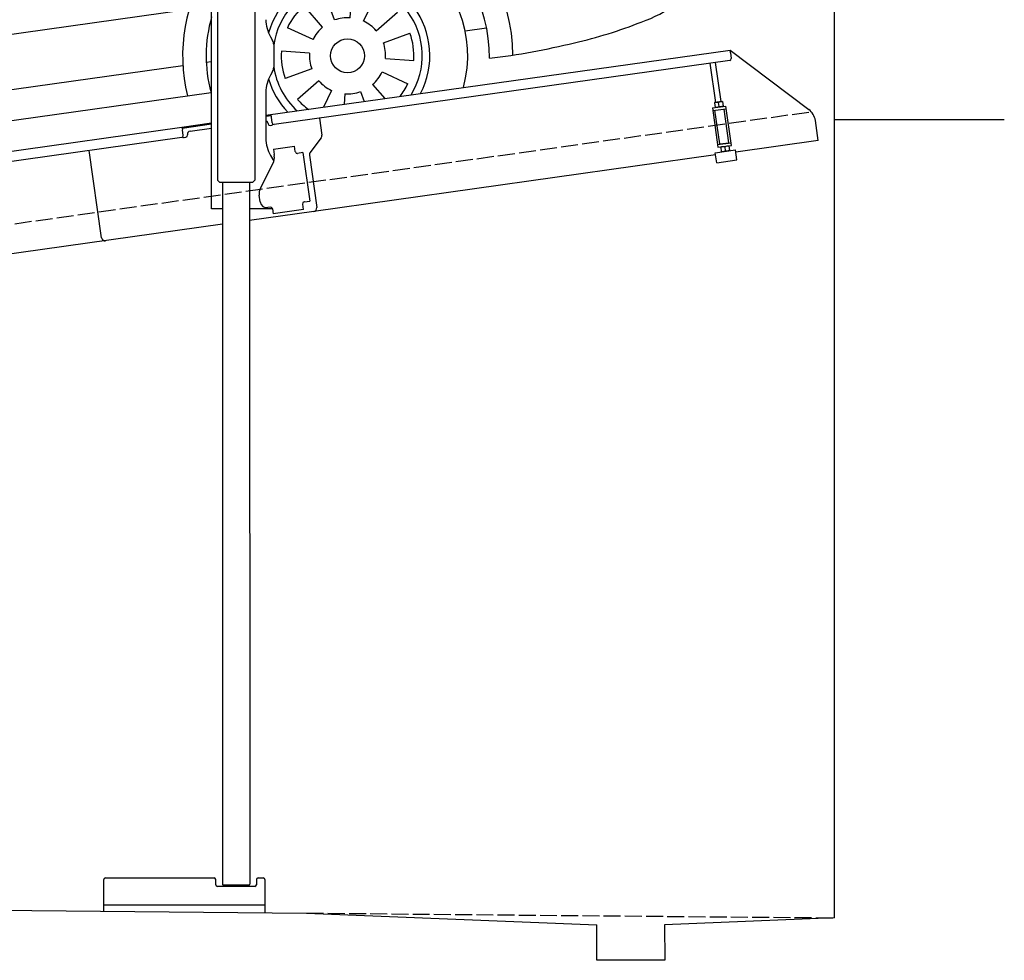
# Model space of a CAD drawing. Extents: x 199 to 6000, y -625 to 5400.
# Tile 2 of 3: x 3099 to 6000, y -625 to 2144. Entities that reach past the tile are written whole.
import ezdxf

# ---------------------------------------------------------------- set-up
doc = ezdxf.new("R2010")
doc.units = 0
doc.header["$LTSCALE"] = 10
doc.header["$MEASUREMENT"] = 0
doc.linetypes.add('GEN3', pattern=[6.25, 5, -1.25])
doc.layers.get('0').update_dxf_attribs({"linetype": 'CONTINUOUS'})
for name, color, linetype in [('3', 6, 'GEN3'), ('CAR', 1, 'CONTINUOUS'), ('SICHTBARE_KANTEN_DIN_', 7, 'CONTINUOUS')]:
    doc.layers.add(name, color=color, linetype=linetype)
doc.layers.add('AM_0', color=7, linetype='CONTINUOUS', lineweight=30)

# ---------------------------------------------------------------- blocks, each defined once
blk = doc.blocks.new('Van210_OG')
at = {"layer": 'CAR'}
for p, q in [((42284.5, 5794.3), (42494.5, 4676.3)), ((41105.3, 5742.6), (41128.4, 5569.5)), ((40008.3, 5587.4), (40098.9, 4893.4)), ((40022.9, 5591.3), (40113.5, 4897.3)), ((39920.2, 5483.5), (39989.6, 4921.7)), ((41288.4, 5060.3), (42281.9, 5198.1)), ((42139.7, 5129.2), (42171, 4908.2)), ((39042.7, 5042.4), (39065.7, 4795.8)), ((40113.5, 4897.3), (41128.4, 5038.1)), ((39210.5, 4810.6), (39989.6, 4921.7)), ((41288.4, 4785.1), (42171, 4908.2)), ((42171, 4908.2), (42322, 4929.2)), ((38917.5, 4734.3), (40113.5, 4897.3)), ((41288.4, 4759.5), (41921.1, 4848.4)), ((42241.7, 4848.2), (42355.2, 4863.1)), ((42365.8, 4864.3), (42355.4, 4863.1)), ((42355.4, 4863.1), (42397.6, 4567.6)), ((41288.4, 4739.9), (41922.9, 4829.1)), ((38840.5, 4443.7), (41128.4, 4762.8)), ((41288.4, 4689.3), (41931.3, 4779.7)), ((41288.4, 4673.7), (41932.9, 4764.2)), ((38774.1, 4708.1), (38869.1, 4257.1)), ((38783.7, 4710.7), (38878.9, 4258.7)), ((42494.5, 4676.3), (42570.9, 4689.3)), ((42570.9, 4689.3), (42562, 4622)), ((40110.3, 4620.6), (40183.7, 4176)), ((40122.1, 4622.8), (40195.5, 4177.6)), ((42562, 4622), (42455.4, 4607.7)), ((41536.7, 4274.2), (41542.5, 4357.2)), ((41490.5, 4267.7), (41462.1, 4345.9)), ((41576.3, 4264), (41611.5, 4339.4)), ((39216.5, 4040.4), (41062, 4299)), ((41455.3, 4246.9), (41400.7, 4309.7)), ((41613.6, 4235.9), (41676.4, 4290.4)), ((41427.2, 4209.7), (41351.8, 4244.8)), ((41875.2, 4235.7), (41937.8, 4244.5)), ((41634.4, 4200.6), (41712.5, 4229.1)), ((41416.9, 4170.1), (41334, 4175.9)), ((41640.9, 4154.4), (41723.8, 4148.6)), ((39279.5, 3886.1), (41043.7, 4134)), ((41111.5, 4143.2), (41128.4, 4145.6)), ((41423.4, 4123.9), (41345.3, 4095.4)), ((41630.6, 4114.8), (41706, 4079.6)), ((41444.2, 4088.6), (41381.4, 4034)), ((41481.5, 4060.5), (41458.3, 4010.9)), ((41602.5, 4077.5), (41638.5, 4036.2)), ((39222.3, 3786.6), (41126.7, 4054.3)), ((41521.1, 4050.3), (41518.9, 4019.4)), ((41567.3, 4056.8), (41577.9, 4027.7)), ((38813, 3892.2), (38818.8, 3975.2)), ((38766.7, 3885.7), (38738.3, 3963.9)), ((38852.6, 3881.9), (38887.7, 3957.3)), ((38731.5, 3864.9), (38676.9, 3927.7)), ((37883.3, 3904.3), (37899.6, 3850.4)), ((38889.8, 3853.8), (38952.6, 3908.4)), ((38703.4, 3827.6), (38628, 3862.8)), ((39148.5, 3867.3), (39210.4, 3876)), ((38910.6, 3818.6), (38988.8, 3847.1)), ((38693.2, 3788), (38610.2, 3793.8)), ((38917.1, 3772.4), (39000.1, 3766.6)), ((38423.7, 3739.5), (38454.2, 3743.8)), ((38699.7, 3741.8), (38621.5, 3713.4)), ((38906.8, 3732.8), (38982.2, 3697.6)), ((38720.4, 3706.6), (38657.6, 3652)), ((38878.8, 3695.5), (38915.3, 3653.5)), ((38757.7, 3678.5), (38734.2, 3628)), ((38797.3, 3668.3), (38795.1, 3636.6)), ((38843.5, 3674.7), (38854.4, 3644.9))]:
    blk.add_line(p, q, dxfattribs=at)
for centre in [(41528.9, 4162.2), (38805.1, 3780.2)]:
    blk.add_circle(centre, 49.9, dxfattribs=at)
for centre, radius, start, end in [((41924, -772.4), 6703.6, 87.72813, 95.44056), ((42171.1, 5817.9), 113.4, 105.4869, 132.8758), ((42220.2, 5816.4), 113.7, 105.5227, 132.84), ((42124.7, 5790.3), 150.4, 32.4651, 64.3656), ((42006.3, -3472.9), 9373.6, 89.16533, 94.39229), ((42055.8, 5663.3), 252, 55.8913, 69.7914), ((42069.2, 5697.9), 230.5, 54.6286, 67.2938), ((54895.3, -98307.8), 105097.5, 97.52689, 98.466131), ((42122.9, 5782.5), 116.1, 15.8283, 50.3201), ((42134.7, 5801.9), 108.1, 19.7524, 51.0364), ((41957.4, 5699.3), 340.6, 16.1943, 30.2797), ((45662.5, -31179.6), 37313.9, 96.97939, 99.28709), ((41841.4, 5694.6), 420.4, 10.5281, 20.0004), ((41918.4, 508.8), 5292.9, 88.6039, 96.8361), ((42042.8, 5410.5), 389.7, 81.7249, 89.3292), ((31215.2, 3239.4), 11316.2, 6.91926, 13.15398), ((42083.4, 5692.2), 105.1, 63.9725, 81.5422), ((42100.3, 5730.2), 63.5, 27.4601, 62.8127), ((30262.4, 3103.9), 12285.4, 7.03105, 12.54044), ((41991.2, -1308.7), 7106.7, 96.97354, 98.32498), ((41930.7, 5643.8), 253.9, 15.0828, 27.1264), ((1028, 288131.4), 285217.8, 277.795603, 278.048607), ((73749.2, 9946.3), 32928.7, 187.33791, 187.84104), ((35604.2, 4080.8), 6770.6, 9.4987, 13.92232), ((39561.4, 4770.5), 885, 99.0442, 120.0996), ((39970.3, 3869.5), 1806.1, 100.5036, 109.0474), ((39656.7, 4739.4), 881.6, 108.0347, 126.3669), ((39818.9, 4417.8), 1136.5, 95.2544, 110.2682), ((39724.7, 4568.5), 1142.3, 122.104, 137.0807), ((39103.6, 5362.1), 153.8, 55.0958, 96.4772), ((39857.3, 4523.1), 1053.5, 114.2129, 127.3852), ((41309.3, -5311.5), 10884, 97.33241, 98.89768), ((39047.6, 5317.7), 157.4, 56.7316, 95.8432), ((40118.9, 4188.4), 1600, 127.9963, 139.2626), ((39724.3, 4749.8), 698.7, 98.1144, 122.4174), ((41774.4, 2666.3), 3938.6, 137.0939, 142.0721), ((40091.8, 4317.2), 1360.9, 129.9668, 144.685), ((39932.1, 4467), 1049.1, 123.722, 146.2062), ((112437.2, -57317.3), 96536.1, 139.613796, 139.826749), ((42296.9, 5275.6), 77, 298.1297, 319.854), ((41705.6, 5118), 659, 359.1653, 9.4271), ((42447.7, 4040.4), 1169.5, 96.5425, 98.15), ((42306.2, 5266), 64.2, 277.3619, 294.8005), ((42157.4, 5157.6), 20.8, 128.8111, 181.4048), ((42174.9, 5126.1), 56.7, 96.5697, 122.5765), ((42272.9, 5158), 136.3, 180.3702, 192.1925), ((42200.5, 5106.9), 164.1, 328.0573, 0.5089), ((35852.4, 7337.5), 3604.1, 318.2569, 321.3726), ((39987.5, 4240.6), 1325.7, 139.3712, 154.6641), ((39577.4, 4761.5), 592.4, 150.793, 154.0404), ((39114.2, 4734.7), 317.2, 103.0313, 123.3806), ((42158.2, 5151.9), 224.3, 300.2464, 324.0208), ((38991.3, 4931.2), 85.6, 127.0961, 141.4563), ((38978.9, 4947.2), 67.2, 165.9859, 183.4562), ((38969.9, 4948.4), 58.1, 141.483, 164.9741), ((37201.8, 6242.3), 1953.6, 308.7156, 318.9026), ((37327.3, 6026.2), 1630.5, 312.2531, 318.1174), ((72086.6, 7871.4), 33303.7, 185.04416, 185.21713), ((41942.6, 5491.6), 626.5, 291.3815, 301.6324), ((42241.4, 5590.1), 665.8, 276.9475, 280.6226), ((42351.3, 4998.6), 64.2, 281.6697, 310.1682), ((42343.3, 5014.4), 81.5, 307.2611, 314.5293), ((42431.9, 4967.1), 267.4, 192.7379, 199.8278), ((40972.2, 4794.7), 879.3, 173.4308, 191.423), ((41166.1, 4792.6), 1057.7, 174.3164, 189.2584), ((42241.1, 4898), 64.5, 199.5125, 218.8921), ((42349, 4941.2), 80.9, 297.3521, 319.5635), ((39063.1, 4849.4), 142.4, 182.5791, 197.1036), ((41928.1, 4806.4), 42.3, 278.2272, 98.7697), ((42213.2, 4876), 29.1, 219.6564, 255.3808), ((42218.3, 4898.1), 51.7, 256.1662, 270.8539), ((42213.4, 5061.3), 215, 271.495, 277.5386), ((42359, 4935.1), 71.2, 275.4721, 292.4864), ((39116.7, 4891.7), 85.4, 230.98, 259.9904), ((41923.4, 4803.6), 25.6, 289.2044, 91.7062), ((38894.1, 4757.5), 116.3, 154.2974, 171.7738), ((38962.3, 4822.8), 38.4, 203.2874, 260.0838), ((38884.9, 5597.8), 822.1, 278.5217, 282.7064), ((39140.2, 5025.7), 221.4, 259.995, 276.7337), ((39069.2, 5903.4), 1101.8, 275.0487, 277.3704), ((39096.5, 4766), 317.6, 178.5348, 190.0198), ((38981.6, 4929.9), 147.3, 259.8669, 279.8071), ((40348.9, 4324.7), 443.9, 87.4384, 114.1713), ((39971.2, -1644.2), 6464.9, 99.38059, 100.58421), ((40346.2, 4333.1), 415.8, 88.0948, 112.8117), ((38928.2, 4181.7), 548.4, 105.2723, 113.7475), ((40034.8, 4272.9), 445.8, 87.4963, 114.1135), ((40031.7, 4282.9), 416, 88.1007, 112.8057), ((38881.9, 4309.9), 412.6, 115.1235, 130.3732), ((42360.5, 4707.2), 137.5, 313.661, 347.0181), ((41715.7, 4617.2), 858.2, 347.854, 4.8153), ((41529.5, 4161.9), 486.5, 0.2941, 119.7142), ((34902.9, 8650.8), 5476.3, 310.0086, 312.6659), ((41988.3, 4551.7), 578, 342.5163, 6.9853), ((38897.5, 3697.7), 1163.6, 128.884, 146.5727), ((42276.4, 4804.4), 265.9, 290.5049, 312.3012), ((42028.2, 4320.8), 514.6, 6.3804, 33.8815), ((41529.5, 4162.7), 417.1, 358.9802, 125.3082), ((42114.5, 5194), 687.8, 285.3836, 291.768), ((41644.4, 6937.5), 2493.5, 276.2404, 285.1715), ((41528.9, 4162.2), 353.8, 344.6817, 132.8211), ((38788.5, 3879.9), 872.7, 135.3718, 153.0529), ((41529.5, 4161.9), 486.5, 145.5453, 193.949), ((41528.9, 4162.2), 242.3, 332.6867, 163.8187), ((41528.9, 4162.2), 219.8, 328.4192, 171.6769), ((41528.9, 4162.2), 195.4, 86, 110), ((42425.3, 4410.2), 118.7, 307.6073, 344.2637), ((38176.3, 4162.2), 305.9, 144.7529, 160.5564), ((38033, 4503.7), 197.4, 237.1587, 268.3368), ((38486.2, 3443.5), 939.5, 109.81, 117.9283), ((41528.9, 4162.2), 195.4, 41, 65), ((38017.9, 4469.9), 194.7, 235.6454, 267.8432), ((41528.9, 4162.2), 195.4, 131, 155), ((42268.4, 4625.3), 384.9, 289.0611, 306.7485), ((38299.4, 4118), 436.8, 160.4695, 175.1527), ((38007, 4447.8), 219.1, 237.0473, 265.5764), ((38401.4, 4075), 439.2, 152.8628, 166.9315), ((38415, 4107.9), 404.3, 155.822, 182.9446), ((38804.5, 3779.2), 487, 1.9912, 141.4539), ((41529.5, 4162.7), 417.1, 164.0643, 195.0668), ((41528.9, 4162.2), 112.2, 86, 110), ((41528.9, 4162.2), 112.2, 41, 65), ((41528.9, 4162.2), 112.2, 131, 155), ((41889.7, 5543.1), 1377.3, 282.8896, 291.4843), ((37987.7, 4381.5), 207.6, 236.1718, 266.1019), ((41528.9, 4162.2), 195.4, 356, 20), ((38805, 3780.3), 417.3, 0.8648, 156.0093), ((40670.8, 4286.4), 487.6, 192.8889, 212.5743), ((41528.9, 4162.2), 112.2, 356, 20), ((41728.2, 6081.5), 1938.5, 276.4677, 283.9932), ((38554.6, 4110), 691.9, 176.275, 189.7005), ((37973.7, 4309.6), 189.5, 234.7282, 268.1002), ((38542.8, 4080.1), 577, 170.5984, 178.9988), ((38073.1, 4599.7), 461.1, 262.411, 281.9101), ((40568.2, -5803.7), 10185.7, 101.60552, 102.15412), ((40619.6, 4263.5), 444.7, 191.3541, 212.902), ((41528.9, 4162.2), 195.4, 176, 200), ((41528.9, 4162.2), 112.2, 176, 200), ((37972.8, 4266.7), 176.6, 231.6029, 267.7557), ((38805.1, 3780.2), 353.8, 344.5466, 168.5515), ((41528.9, 4162.2), 219.8, 188.3231, 227.5808), ((38032.4, 4792.8), 705.7, 264.5908, 281.1102), ((41528.9, 4162.2), 242.3, 196.2936, 223.3133), ((41528.9, 4162.2), 112.2, 311, 335), ((41528.9, 4162.2), 112.2, 221, 245), ((41528.9, 4162.2), 195.4, 322.219, 335), ((41528.9, 4162.2), 195.4, 221, 233.781), ((41528.9, 4162.2), 112.2, 266, 290), ((38805.1, 3780.2), 242.3, 332.4644, 223.5356), ((37918.5, 3954), 60.5, 139.3674, 181.0159), ((37980.1, 4063.2), 128.2, 213.0349, 241.5078), ((38805.1, 3780.2), 219.8, 328.1597, 227.8403), ((38805.1, 3780.2), 195.4, 86, 110), ((37918.6, 3953.5), 60.5, 180.1015, 220.344), ((38011.3, 4135.9), 207.1, 243.5681, 271.7623), ((38805.1, 3780.2), 195.4, 41, 65), ((38013.8, 4719.9), 790.9, 270.2806, 280.2589), ((38805.1, 3780.2), 195.4, 131, 155), ((37952.7, 3990.2), 110.4, 223.4131, 231.0595), ((37972, 3967.7), 109.1, 215.5474, 243.8323), ((38805.1, 3780.2), 112.2, 86, 110), ((38008.3, 4059.5), 207.6, 246.0301, 271.8642), ((37995.8, 4733.4), 881.6, 271.272, 280.3827), ((38805.1, 3780.2), 112.2, 131, 155), ((38805.1, 3780.2), 112.2, 41, 65), ((38805.1, 3780.2), 195.4, 356, 20), ((38805.1, 3780.2), 112.2, 356, 20), ((38805.1, 3780.2), 195.4, 176, 200), ((38805.1, 3780.2), 112.2, 176, 200), ((38599.5, 4109.5), 752.7, 208.9271, 216.7559), ((38805.1, 3780.2), 353.8, 185.6397, 211.4534), ((38805.1, 3780.2), 112.2, 311, 335), ((38805.1, 3780.2), 112.2, 221, 245), ((38805.1, 3780.2), 195.4, 321.8961, 335), ((38118.4, 3846.4), 223.5, 236.9194, 281.6829), ((38805.1, 3780.2), 112.2, 266, 290), ((38805.1, 3780.2), 195.4, 221, 234.1039)]:
    blk.add_arc(centre, radius, start, end, dxfattribs=at)
for centre, major_axis, ratio in [((40269, 4747.3), (-101.9, -18.3), 0.28676), ((39954.4, 4697.4), (-101.9, -18.3), 0.28676), ((38091.3, 4214.3), (-10.1, -51.3), 0.404586)]:
    blk.add_ellipse(centre, major_axis=major_axis, ratio=ratio, dxfattribs=at)
blk.add_ellipse((38172.2, 4225.5), major_axis=(-10.1, -51.3), ratio=0.404586, start_param=3.78106, end_param=6.562023, dxfattribs=at)
for points in [[(42047.4, 5800.2), (42142.4, 5777.8), (42175.9, 5709.8)], [(38455.5, 4851.5), (38463.1, 4848.5), (38531, 4810.2)]]:
    blk.add_spline(points, degree=3, dxfattribs=at)
blk.add_open_spline([(39060.3, 5050.5), (39054.9, 5040.7), (39049.6, 5031), (39044.7, 5020.8)], degree=3, dxfattribs=at)
blk.add_open_spline([(38423.7, 4811.1), (38425.6, 4810.6), (38449.6, 4803.8), (38470.3, 4789.1), (38489.4, 4775.7)], degree=3, knots=[9.752341, 9.752341, 9.752341, 9.752341, 15.82288, 84.610208, 84.610208, 84.610208, 84.610208], dxfattribs=at)

msp = doc.modelspace()

# ---------------------------------------------------------------- linework, layer by layer
for p, q in [((3791.7, 3827.9), (3791.8, 1671.7)), ((3664.7, 1587.6), (3664.7, 3607.6)), ((3681.7, 3607.6), (3681.8, 1671.6)), ((3838.1, 2094.3), (3844.4, 2083.4)), ((3847.7, 2070.9), (3847.7, 2004.3)), ((3824.7, 1862.8), (5191.6, 2054.9)), ((5192.7, 2047), (5191.6, 2054.9)), ((5191.6, 2054.9), (5423.5, 1880.1)), ((5192.7, 2047), (5195.1, 2030.1)), ((5190.8, 2024.5), (3849, 1835.9)), ((5149.6, 1900.9), (5133.4, 2016.4)), ((5165.5, 1903.1), (5149.2, 2018.6)), ((3844.4, 1991.8), (3838.1, 1981)), ((3824.7, 1931), (3824.7, 1794.7)), ((5139.8, 1884.5), (5179.4, 1890.1)), ((5146.4, 1900.4), (5145.7, 1899.9)), ((5145.7, 1899.9), (5147.7, 1886.1)), ((5168.7, 1903.5), (5146.4, 1900.4)), ((5148.5, 1885.7), (5147.7, 1886.1)), ((5159.4, 1888.8), (5157.8, 1900.5)), ((5168.7, 1903.5), (5169.5, 1903.2)), ((5169.5, 1903.2), (5171.4, 1889.4)), ((5170.8, 1888.9), (5171.4, 1889.4)), ((5195.7, 1774.2), (5179.4, 1890.1)), ((3840.4, 1861), (3824.7, 1858.8)), ((3843.4, 1840.2), (3839.9, 1864.9)), ((5139.8, 1884.5), (5156.1, 1768.7)), ((5140.9, 1876.6), (5180.5, 1882.2)), ((5161.3, 1778.5), (5147.4, 1877.5)), ((5188, 1782.2), (5174, 1881.3)), ((960, 1460.2), (3577.5, 1828)), ((3577.5, 1828), (3664.7, 1840.3)), ((3577.5, 1828), (3578.6, 1820.1)), ((3664.7, 1836.3), (3578, 1824.1)), ((3831, 1838.4), (3831.1, 1837.4)), ((3836.8, 1833.2), (3841.7, 1833.9)), ((3982.7, 1854.7), (3989.8, 1804.3)), ((5451.2, 1788.4), (5443, 1847.1)), ((3580.9, 1803.3), (3578.6, 1820.1)), ((3584.3, 1797.7), (3589.2, 1798.4)), ((3593.5, 1804), (3593.3, 1805)), ((3601.8, 1816.3), (3664.7, 1825.2)), ((3576.7, 1797.6), (960, 1429.9)), ((3846.7, 1762.9), (3909, 1771.6)), ((3911.3, 1755.8), (3909, 1771.6)), ((3987.9, 1796.9), (3954.5, 1752.7)), ((5155, 1776.6), (5194.6, 1782.2)), ((5156.1, 1768.7), (5195.7, 1774.2)), ((5161.3, 1778.5), (5188, 1782.2)), ((5164.8, 1769.9), (5164.1, 1769.4)), ((5164.1, 1769.4), (5166, 1755.6)), ((5166.9, 1778.3), (5166.7, 1779.3)), ((5176.1, 1770), (5177.8, 1758.3)), ((5182.7, 1780.5), (5182.6, 1781.5)), ((5187, 1773), (5187.8, 1772.7)), ((5187.8, 1772.7), (5189.8, 1758.9)), ((5451.2, 1788.4), (5208.6, 1754.3)), ((3340.6, 1501.9), (3304.4, 1759.4)), ((3340.6, 1501.9), (3304.4, 1759.4)), ((3838.1, 1744.7), (3848.2, 1727.3)), ((3846.7, 1762.9), (3848.9, 1747)), ((3849.5, 1742.8), (3848.9, 1747)), ((3911.3, 1755.8), (3911.4, 1754.8)), ((3917.1, 1750.6), (3918, 1750.7)), ((3933.9, 1752.9), (3918, 1750.7)), ((3933.9, 1752.9), (3953.9, 1610.3)), ((3952.6, 1745.3), (3974.3, 1591)), ((5149.2, 1746), (3965.8, 1579.7)), ((5148.3, 1752.6), (5207.7, 1761)), ((5152.4, 1722.9), (5148.3, 1752.6)), ((5166.8, 1755.2), (5166, 1755.6)), ((5189.1, 1758.4), (5189.8, 1758.9)), ((5211.8, 1731.3), (5207.7, 1761)), ((3808.5, 1648.5), (3846, 1722.1)), ((5152.4, 1722.9), (5211.8, 1731.3)), ((3688.8, 1664.6), (3681.8, 1671.6)), ((3784.8, 1664.6), (3688.8, 1664.6)), ((3696.8, 1664.6), (3696.9, -401.4)), ((3776.8, 1664.6), (3776.9, -401.3)), ((3784.8, 1664.6), (3791.8, 1671.7)), ((3807.8, 1608), (3805.1, 1627.8)), ((3932.8, 1602.3), (3933, 1601.3)), ((3935.2, 1585.5), (3933, 1601.3)), ((3938.1, 1608.1), (3937.1, 1608)), ((3938.1, 1608.1), (3953.9, 1610.3)), ((3696.8, 1587.6), (3664.7, 1587.6)), ((3844, 1587.6), (3776.8, 1587.6)), ((3965.8, 1579.7), (3776.8, 1553.1)), ((3838.4, 1592.1), (3830.4, 1590.9)), ((3844, 1587.8), (3846.1, 1572.9)), ((3935.2, 1585.5), (3846.1, 1572.9)), ((3696.8, 1541.9), (960, 1157.2)), ((3346.9, -480.3), (3346.9, -387.4)), ((3351.9, -382.4), (3671.9, -382.4)), ((3676.9, -402.4), (3676.9, -387.4)), ((3697.9, -402.4), (3696.9, -401.4)), ((3697.9, -402.4), (3775.9, -402.4)), ((3710.9, -402.4), (3710.9, -407.4)), ((3762.9, -402.4), (3762.9, -407.4)), ((3775.9, -402.4), (3776.9, -401.3)), ((3796.9, -387.4), (3796.9, -402.4)), ((3801.9, -382.4), (3816.9, -382.4)), ((3821.9, -387.4), (3821.9, -484.8)), ((3791.9, -407.4), (3681.9, -407.4)), ((199.5, -450), (3944.5, -486)), ((3821.9, -462.4), (3346.9, -462.4)), ((3944.5, -486), (4799.5, -520.1)), ((4799.5, -625), (4799.5, -520.1)), ((5499.5, -500), (4999.1, -520.1)), ((4999.1, -520.1), (4999.5, -625)), ((4999.5, -625), (4799.5, -625))]:
    msp.add_line(p, q)
msp.add_polyline3d([(3844, 1587.8, 0), (3844, 1587.8, 0), (3844, 1587.8, 0), (3844, 1587.8, 0), (3844, 1587.8, 0), (3844, 1587.8, 0), (3844, 1587.8, 0), (3844, 1587.9, 0), (3844, 1587.9, 0), (3844, 1587.9, 0), (3844, 1587.9, 0), (3844, 1587.9, 0), (3844, 1587.9, 0), (3844, 1587.9, 0), (3844, 1587.9, 0), (3844, 1587.9, 0), (3844, 1587.9, 0), (3844, 1587.9, 0), (3844, 1587.9, 0), (3844, 1587.9, 0), (3844, 1588, 0), (3844, 1588, 0), (3844, 1588, 0), (3844, 1588, 0), (3844, 1588, 0), (3844, 1588, 0), (3844, 1588, 0), (3844, 1588, 0), (3844, 1588, 0), (3844, 1588, 0), (3844, 1588, 0), (3844, 1588, 0), (3844, 1588, 0), (3844, 1588.1, 0), (3844, 1588.1, 0), (3844, 1588.1, 0), (3844, 1588.1, 0), (3843.9, 1588.1, 0), (3843.9, 1588.1, 0), (3843.9, 1588.1, 0), (3843.9, 1588.1, 0), (3843.9, 1588.1, 0), (3843.9, 1588.1, 0), (3843.9, 1588.1, 0), (3843.9, 1588.1, 0), (3843.9, 1588.1, 0), (3843.9, 1588.2, 0), (3843.9, 1588.2, 0), (3843.9, 1588.2, 0), (3843.9, 1588.2, 0), (3843.9, 1588.2, 0), (3843.9, 1588.2, 0), (3843.9, 1588.2, 0), (3843.9, 1588.2, 0), (3843.9, 1588.2, 0), (3843.9, 1588.2, 0), (3843.9, 1588.2, 0), (3843.9, 1588.2, 0), (3843.9, 1588.2, 0), (3843.9, 1588.3, 0), (3843.9, 1588.3, 0), (3843.9, 1588.3, 0), (3843.9, 1588.3, 0), (3843.9, 1588.3, 0), (3843.9, 1588.3, 0), (3843.9, 1588.3, 0), (3843.9, 1588.3, 0), (3843.9, 1588.3, 0), (3843.9, 1588.3, 0), (3843.9, 1588.3, 0), (3843.9, 1588.3, 0), (3843.9, 1588.3, 0), (3843.9, 1588.4, 0), (3843.9, 1588.4, 0), (3843.9, 1588.4, 0), (3843.9, 1588.4, 0), (3843.9, 1588.4, 0), (3843.9, 1588.4, 0), (3843.9, 1588.4, 0), (3843.9, 1588.4, 0), (3843.9, 1588.4, 0), (3843.9, 1588.4, 0), (3843.9, 1588.4, 0), (3843.9, 1588.4, 0), (3843.9, 1588.4, 0), (3843.9, 1588.5, 0), (3843.9, 1588.5, 0), (3843.9, 1588.5, 0), (3843.9, 1588.5, 0), (3843.9, 1588.5, 0), (3843.9, 1588.5, 0), (3843.8, 1588.5, 0), (3843.8, 1588.5, 0), (3843.8, 1588.5, 0), (3843.8, 1588.5, 0), (3843.8, 1588.5, 0), (3843.8, 1588.5, 0), (3843.8, 1588.5, 0), (3843.8, 1588.6, 0), (3843.8, 1588.6, 0), (3843.8, 1588.6, 0), (3843.8, 1588.6, 0), (3843.8, 1588.6, 0), (3843.8, 1588.6, 0), (3843.8, 1588.6, 0), (3843.8, 1588.6, 0), (3843.8, 1588.6, 0), (3843.8, 1588.6, 0), (3843.8, 1588.6, 0), (3843.8, 1588.6, 0), (3843.8, 1588.6, 0), (3843.8, 1588.7, 0), (3843.8, 1588.7, 0), (3843.8, 1588.7, 0), (3843.8, 1588.7, 0), (3843.8, 1588.7, 0), (3843.8, 1588.7, 0), (3843.8, 1588.7, 0), (3843.8, 1588.7, 0), (3843.8, 1588.7, 0), (3843.8, 1588.7, 0), (3843.8, 1588.7, 0), (3843.8, 1588.7, 0), (3843.8, 1588.7, 0), (3843.8, 1588.8, 0), (3843.8, 1588.8, 0), (3843.8, 1588.8, 0), (3843.8, 1588.8, 0)])
for centre, radius, start, end in [((3924.7, 2144.3), 100, 180, 210), ((3822.7, 2070.9), 25, 0, 30), ((5190.1, 2029.4), 5, 278, 8), ((3822.7, 2004.3), 25, 330, 0), ((3924.7, 1931), 100, 150, 180), ((5154.1, 1883.5), 17.4, 77.7758, 118.2123), ((5151.2, 1904), 17.3, 257.7374, 298.2906), ((5166, 1885.1), 17.4, 77.8275, 118.1868), ((5163.1, 1905.8), 17.4, 257.806, 298.1683), ((5393.5, 1840.2), 50, 8, 53), ((3821.1, 1837), 10, 8, 68.7289), ((3836.1, 1838.1), 5, 188, 278), ((3841, 1838.8), 5, 278, 334.7633), ((3848.3, 1840.9), 5, 188, 278), ((3576, 1802.6), 5, 278, 8), ((3583.6, 1802.6), 5, 221.2367, 278), ((3588.5, 1803.3), 5, 278, 8), ((3603.2, 1806.4), 10, 98, 188), ((3979.9, 1802.9), 10, 323, 8), ((3924.7, 1794.7), 100, 180, 210), ((5172.4, 1753), 17.4, 77.7758, 118.2123), ((5184.3, 1754.6), 17.4, 77.8275, 118.1868), ((3814.8, 1738), 35, 333, 8), ((3916.4, 1755.5), 5, 188, 278), ((3962.5, 1746.7), 10, 143, 188), ((5169.5, 1773.5), 17.3, 257.7374, 298.2906), ((5181.4, 1775.3), 17.4, 257.806, 298.1683), ((3841.8, 1974.2), 321, 254.6793, 254.6861), ((3839.7, 1632.6), 35, 153, 188), ((3827.6, 1610.7), 20, 188, 278), ((3937.8, 1603), 5, 98, 188), ((3839, 1587.1), 5, 19.537, 98), ((3964.4, 1589.6), 10, 278, 8), ((3350.5, 1503.3), 10, 188, 278), ((3350.5, 1503.3), 10, 188, 278), ((3351.9, -387.4), 5, 90, 180), ((3671.9, -387.4), 5, 0, 90), ((3681.9, -402.4), 5, 180, 270), ((3791.9, -402.4), 5, 270, 0), ((3801.9, -387.4), 5, 90, 180), ((3816.9, -387.4), 5, 0, 90)]:
    msp.add_arc(centre, radius, start, end)
at = {"layer": '3'}
for p, q in [((423.4, 1169.7), (5430.8, 1873.4)), ((3944.5, -486), (5499.5, -500))]:
    msp.add_line(p, q, dxfattribs=at)
at = {"layer": 'SICHTBARE_KANTEN_DIN_'}
for p, q in [((5499.5, -500), (5499.5, 5400)), ((5499.5, 1850), (5999.5, 1850))]:
    msp.add_line(p, q, dxfattribs=at)

# ---------------------------------------------------------------- block references
at = {"layer": 'AM_0'}
msp.add_blockref('Van210_OG', (-37463.7, -2124.2), dxfattribs=at)

doc.saveas('drawing.dxf')
